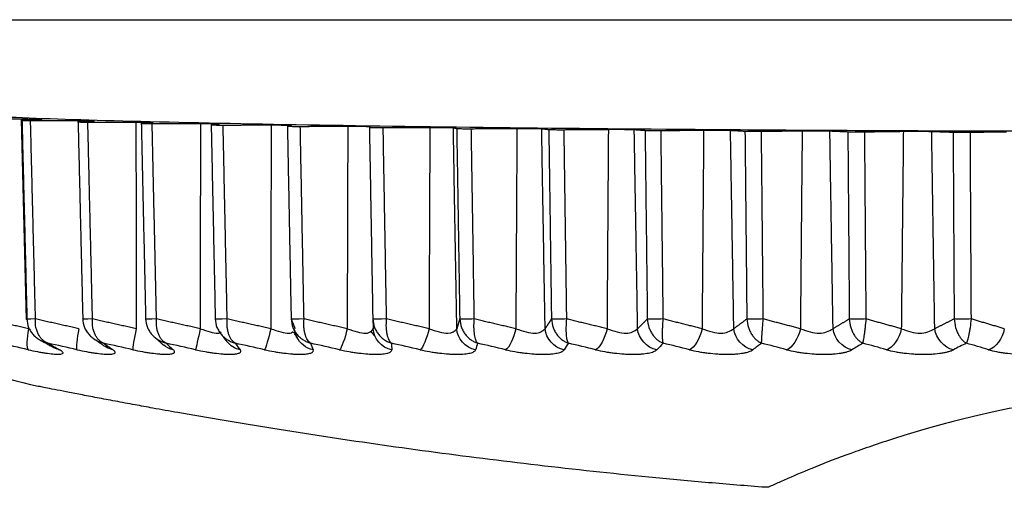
# Model space of a CAD drawing. Header units: millimetres. Extents: x 4 to 205, y 5 to 292.
# Tile 75 of 106: x 171.46 to 175.89, y 168.18 to 170.29. Entities that reach past the tile are written whole.
import ezdxf

# ---------------------------------------------------------------- set-up
doc = ezdxf.new("R2010")
doc.units = ezdxf.units.MM
doc.layers.add('1', color=7, linetype='CONTINUOUS')

msp = doc.modelspace()

# ---------------------------------------------------------------- linework, layer by layer
at = {"layer": '1', "color": 27, "linetype": 'CONTINUOUS'}
for p, q in [((169.4126, 170.2852), (184.6626, 170.2852)), ((171.4665, 169.8344), (171.4888, 168.9365))]:
    msp.add_line(p, q, dxfattribs=at)
msp.add_arc((176.9126, 190.4852), 22.5, 254.73261, 256.19423, dxfattribs=at)
for points, knots in [([(182.8626, 169.8852), (182.8571, 169.8818), (182.846, 169.875), (182.7278, 169.8616), (182.4457, 169.8452), (181.8918, 169.8271), (181.1472, 169.8113), (180.2398, 169.7983), (179.2044, 169.7886), (178.081, 169.7827), (176.9126, 169.7807), (175.7443, 169.7827), (174.6208, 169.7886), (173.5855, 169.7983), (172.678, 169.8113), (171.9335, 169.8271), (171.3796, 169.8452), (171.0975, 169.8616), (170.9793, 169.875), (170.9682, 169.8818), (170.9626, 169.8852)], [0, 0, 0, 0, 0.031283, 0.062566, 0.125057, 0.187547, 0.250038, 0.312528, 0.375019, 0.437509, 0.5, 0.562491, 0.624981, 0.687472, 0.749962, 0.812453, 0.874943, 0.937434, 0.968717, 1, 1, 1, 1]), ([(171.4705, 169.8328), (171.4686, 169.8327), (171.4635, 169.8324), (171.4753, 169.8318), (171.4979, 169.8317), (171.5092, 169.8316)], [0, 0, 0, 0, 0.222588, 0.611344, 1, 1, 1, 1]), ([(171.4965, 169.8383), (171.5188, 169.8381), (171.5526, 169.8378), (171.5653, 169.8369), (171.5587, 169.8365), (171.5553, 169.8363)], [0, 0, 0, 0, 0.494003, 0.747001, 1, 1, 1, 1]), ([(171.724, 169.831), (171.7472, 169.8309), (171.7823, 169.8306), (171.799, 169.8297), (171.7942, 169.8293), (171.7919, 169.8291)], [0, 0, 0, 0, 0.494002, 0.747001, 1, 1, 1, 1]), ([(171.723, 169.8255), (171.7218, 169.8254), (171.7178, 169.8251), (171.7304, 169.8246), (171.7548, 169.8244), (171.767, 169.8244)], [0, 0, 0, 0, 0.179863, 0.590022, 1, 1, 1, 1]), ([(171.9835, 169.8241), (172.0075, 169.824), (172.0437, 169.8237), (172.0642, 169.8229), (172.0614, 169.8225), (172.0599, 169.8223)], [0, 0, 0, 0, 0.494002, 0.747001, 1, 1, 1, 1]), ([(172.0075, 169.8186), (172.0068, 169.8185), (172.0039, 169.8182), (172.0171, 169.8177), (172.0434, 169.8176), (172.0565, 169.8175)], [0, 0, 0, 0, 0.136752, 0.568508, 1, 1, 1, 1]), ([(172.2734, 169.8175), (172.298, 169.8174), (172.3351, 169.8173), (172.3593, 169.8165), (172.3584, 169.816), (172.3579, 169.8158)], [0, 0, 0, 0, 0.494002, 0.747001, 1, 1, 1, 1]), ([(172.3222, 169.8121), (172.3219, 169.812), (172.32, 169.8118), (172.3339, 169.8112), (172.3619, 169.8111), (172.3759, 169.8111)], [0, 0, 0, 0, 0.093235, 0.546793, 1, 1, 1, 1]), ([(172.5919, 169.8114), (172.6169, 169.8113), (172.6547, 169.8112), (172.6824, 169.8104), (172.6835, 169.81), (172.684, 169.8098)], [0, 0, 0, 0, 0.494002, 0.747001, 1, 1, 1, 1]), ([(172.6652, 169.806), (172.6681, 169.8057), (172.6733, 169.8053), (172.7058, 169.805), (172.7205, 169.8051), (172.7233, 169.8051)], [0, 0, 0, 0, 0.496082, 0.906674, 1, 1, 1, 1]), ([(172.937, 169.8057), (172.9622, 169.8057), (173.0005, 169.8056), (173.0317, 169.8049), (173.0346, 169.8044), (173.0361, 169.8042)], [0, 0, 0, 0, 0.494002, 0.747001, 1, 1, 1, 1]), ([(173.0343, 169.8004), (173.0384, 169.8002), (173.0455, 169.7997), (173.0777, 169.7995), (173.0924, 169.7996), (173.0964, 169.7996)], [0, 0, 0, 0, 0.494845, 0.863, 1, 1, 1, 1]), ([(173.3065, 169.8005), (173.332, 169.8005), (173.3704, 169.8005), (173.4048, 169.7998), (173.4097, 169.7994), (173.4122, 169.7992)], [0, 0, 0, 0, 0.494002, 0.747001, 1, 1, 1, 1]), ([(173.4273, 169.7954), (173.4326, 169.7951), (173.4413, 169.7947), (173.4732, 169.7946), (173.4878, 169.7946), (173.4931, 169.7946)], [0, 0, 0, 0, 0.493999, 0.819618, 1, 1, 1, 1]), ([(173.6983, 169.7958), (173.7237, 169.7959), (173.7621, 169.7959), (173.7996, 169.7953), (173.8064, 169.7948), (173.8098, 169.7946)], [0, 0, 0, 0, 0.494002, 0.747001, 1, 1, 1, 1]), ([(173.8418, 169.7909), (173.8482, 169.7907), (173.8583, 169.7903), (173.8898, 169.7901), (173.9044, 169.7902), (173.9108, 169.7902)], [0, 0, 0, 0, 0.493539, 0.776492, 1, 1, 1, 1]), ([(174.1099, 169.7917), (174.1363, 169.7918), (174.189, 169.7919), (174.214, 169.7911), (174.2265, 169.7907)], [0, 0, 0, 0, 0.499996, 1, 1, 1, 1]), ([(174.2752, 169.787), (174.2827, 169.7868), (174.2938, 169.7864), (174.3251, 169.7863), (174.3394, 169.7864), (174.347, 169.7864)], [0, 0, 0, 0, 0.493465, 0.733586, 1, 1, 1, 1]), ([(174.5388, 169.7882), (174.5648, 169.7883), (174.6168, 169.7885), (174.6454, 169.7877), (174.6597, 169.7873)], [0, 0, 0, 0, 0.499997, 1, 1, 1, 1]), ([(174.7248, 169.7837), (174.7333, 169.7835), (174.7452, 169.7831), (174.7762, 169.783), (174.7903, 169.7831), (174.799, 169.7832)], [0, 0, 0, 0, 0.493776, 0.690865, 1, 1, 1, 1]), ([(174.9823, 169.7852), (175.0078, 169.7853), (175.0588, 169.7856), (175.0908, 169.7849), (175.1069, 169.7845)], [0, 0, 0, 0, 0.499997, 1, 1, 1, 1]), ([(175.4377, 169.7829), (175.4625, 169.783), (175.5121, 169.7834), (175.5475, 169.7827), (175.5652, 169.7823)], [0, 0, 0, 0, 0.499998, 1, 1, 1, 1]), ([(175.1879, 169.781), (175.1974, 169.7808), (175.2098, 169.7805), (175.2405, 169.7804), (175.2543, 169.7805), (175.264, 169.7806)], [0, 0, 0, 0, 0.494455, 0.64832, 1, 1, 1, 1]), ([(175.6616, 169.779), (175.672, 169.7788), (175.6848, 169.7785), (175.715, 169.7785), (175.7286, 169.7786), (175.7392, 169.7787)], [0, 0, 0, 0, 0.495595, 0.605792, 1, 1, 1, 1]), ([(171.4928, 168.9382), (171.4941, 168.9252), (171.4962, 168.9058), (171.5089, 168.883), (171.5209, 168.8676), (171.5351, 168.8544), (171.5511, 168.8435), (171.5684, 168.8347), (171.5806, 168.8309), (171.5868, 168.829)], [0, 0, 0, 0, 0.248727, 0.373874, 0.499055, 0.624261, 0.749488, 0.874736, 1, 1, 1, 1]), ([(171.5868, 168.829), (171.5827, 168.8309), (171.5747, 168.8347), (171.5636, 168.8435), (171.5536, 168.8544), (171.5449, 168.8676), (171.538, 168.883), (171.5311, 168.9058), (171.5313, 168.9252), (171.5314, 168.9382)], [0, 0, 0, 0, 0.125264, 0.250511, 0.375738, 0.500945, 0.626125, 0.751273, 1, 1, 1, 1]), ([(171.7441, 168.9382), (171.7455, 168.9252), (171.7477, 168.9058), (171.7603, 168.883), (171.7722, 168.8676), (171.7863, 168.8544), (171.8021, 168.8435), (171.8191, 168.8347), (171.8312, 168.8309), (171.8372, 168.829)], [0, 0, 0, 0, 0.248727, 0.373874, 0.499055, 0.624261, 0.749488, 0.874736, 1, 1, 1, 1]), ([(171.8372, 168.829), (171.8335, 168.8309), (171.8263, 168.8347), (171.8163, 168.8435), (171.8073, 168.8544), (171.7995, 168.8676), (171.7934, 168.883), (171.7874, 168.9058), (171.7877, 168.9252), (171.788, 168.9382)], [0, 0, 0, 0, 0.125264, 0.250511, 0.375738, 0.500945, 0.626125, 0.751273, 1, 1, 1, 1]), ([(172.0272, 168.9382), (172.0287, 168.9252), (172.031, 168.9058), (172.0435, 168.883), (172.0552, 168.8676), (172.0691, 168.8544), (172.0846, 168.8435), (172.1012, 168.8347), (172.113, 168.8309), (172.1189, 168.829)], [0, 0, 0, 0, 0.248727, 0.373874, 0.499055, 0.624261, 0.749488, 0.874736, 1, 1, 1, 1]), ([(172.1189, 168.829), (172.1157, 168.8309), (172.1092, 168.8347), (172.1004, 168.8435), (172.0924, 168.8544), (172.0857, 168.8676), (172.0804, 168.883), (172.0753, 168.9058), (172.0758, 168.9252), (172.0762, 168.9382)], [0, 0, 0, 0, 0.125264, 0.250511, 0.375738, 0.500945, 0.626125, 0.751273, 1, 1, 1, 1]), ([(172.3405, 168.9382), (172.3421, 168.9252), (172.3444, 168.9058), (172.3567, 168.883), (172.3681, 168.8676), (172.3817, 168.8544), (172.3968, 168.8435), (172.413, 168.8347), (172.4245, 168.8309), (172.4302, 168.829)], [0, 0, 0, 0, 0.248727, 0.373874, 0.499055, 0.624261, 0.749488, 0.874736, 1, 1, 1, 1]), ([(172.4302, 168.829), (172.4274, 168.8309), (172.4218, 168.8347), (172.4141, 168.8435), (172.4073, 168.8544), (172.4016, 168.8676), (172.3971, 168.883), (172.3929, 168.9058), (172.3937, 168.9252), (172.3942, 168.9382)], [0, 0, 0, 0, 0.125264, 0.250511, 0.375738, 0.500945, 0.626125, 0.751273, 1, 1, 1, 1]), ([(172.682, 168.9382), (172.6836, 168.9252), (172.686, 168.9058), (172.698, 168.883), (172.7091, 168.8676), (172.7223, 168.8544), (172.7369, 168.8435), (172.7525, 168.8347), (172.7636, 168.8309), (172.7691, 168.829)], [0, 0, 0, 0, 0.248727, 0.373874, 0.499055, 0.624261, 0.749488, 0.874736, 1, 1, 1, 1]), ([(172.7691, 168.829), (172.7667, 168.8309), (172.762, 168.8347), (172.7556, 168.8435), (172.75, 168.8544), (172.7453, 168.8676), (172.7417, 168.883), (172.7385, 168.9058), (172.7394, 168.9252), (172.74, 168.9382)], [0, 0, 0, 0, 0.125264, 0.250511, 0.375738, 0.500945, 0.626125, 0.751273, 1, 1, 1, 1]), ([(173.0495, 168.9382), (173.0512, 168.9252), (173.0536, 168.9058), (173.0653, 168.883), (173.076, 168.8676), (173.0887, 168.8544), (173.1027, 168.8435), (173.1177, 168.8347), (173.1283, 168.8309), (173.1336, 168.829)], [0, 0, 0, 0, 0.248727, 0.373874, 0.499055, 0.624261, 0.749488, 0.874736, 1, 1, 1, 1]), ([(173.1336, 168.829), (173.1316, 168.8309), (173.1278, 168.8347), (173.1228, 168.8435), (173.1183, 168.8544), (173.1147, 168.8676), (173.112, 168.883), (173.1098, 168.9058), (173.1109, 168.9252), (173.1116, 168.9382)], [0, 0, 0, 0, 0.125264, 0.250511, 0.375738, 0.500945, 0.626125, 0.751273, 1, 1, 1, 1]), ([(173.4409, 168.9382), (173.4426, 168.9252), (173.445, 168.9058), (173.4563, 168.883), (173.4666, 168.8676), (173.4786, 168.8544), (173.492, 168.8435), (173.5063, 168.8347), (173.5163, 168.8309), (173.5213, 168.829)], [0, 0, 0, 0, 0.248727, 0.373874, 0.499055, 0.624261, 0.749488, 0.874736, 1, 1, 1, 1]), ([(173.5213, 168.829), (173.5199, 168.8309), (173.517, 168.8347), (173.5132, 168.8435), (173.51, 168.8544), (173.5075, 168.8676), (173.5058, 168.883), (173.5045, 168.9058), (173.5058, 168.9252), (173.5066, 168.9382)], [0, 0, 0, 0, 0.125264, 0.250511, 0.375738, 0.500945, 0.626125, 0.751273, 1, 1, 1, 1]), ([(173.8537, 168.9382), (173.8553, 168.9252), (173.8579, 168.9058), (173.8686, 168.883), (173.8784, 168.8676), (173.8898, 168.8544), (173.9024, 168.8435), (173.9159, 168.8347), (173.9253, 168.8309), (173.93, 168.829)], [0, 0, 0, 0, 0.248727, 0.373874, 0.499055, 0.624261, 0.749488, 0.874736, 1, 1, 1, 1]), ([(173.93, 168.829), (173.929, 168.8309), (173.9271, 168.8347), (173.9247, 168.8435), (173.9227, 168.8544), (173.9213, 168.8676), (173.9205, 168.883), (173.9203, 168.9058), (173.9217, 168.9252), (173.9227, 168.9382)], [0, 0, 0, 0, 0.125264, 0.250511, 0.375738, 0.500945, 0.626125, 0.751273, 1, 1, 1, 1]), ([(174.2853, 168.9382), (174.287, 168.9252), (174.2895, 168.9058), (174.2997, 168.883), (174.3089, 168.8676), (174.3196, 168.8544), (174.3314, 168.8435), (174.3439, 168.8347), (174.3527, 168.8309), (174.3571, 168.829)], [0, 0, 0, 0, 0.248727, 0.373874, 0.499055, 0.624261, 0.749488, 0.874736, 1, 1, 1, 1]), ([(174.357, 168.829), (174.3566, 168.8309), (174.3556, 168.8347), (174.3546, 168.8435), (174.3539, 168.8544), (174.3536, 168.8676), (174.3537, 168.883), (174.3545, 168.9058), (174.3561, 168.9252), (174.3571, 168.9382)], [0, 0, 0, 0, 0.125264, 0.250511, 0.375738, 0.500945, 0.626125, 0.751273, 1, 1, 1, 1]), ([(174.7332, 168.9382), (174.7348, 168.9252), (174.7373, 168.9058), (174.7468, 168.883), (174.7554, 168.8676), (174.7653, 168.8544), (174.7762, 168.8435), (174.7878, 168.8347), (174.7959, 168.8309), (174.7999, 168.829)], [0, 0, 0, 0, 0.248727, 0.373874, 0.499055, 0.624261, 0.749488, 0.874736, 1, 1, 1, 1]), ([(174.7999, 168.829), (174.7999, 168.8309), (174.7999, 168.8347), (174.8002, 168.8435), (174.8008, 168.8544), (174.8016, 168.8676), (174.8027, 168.883), (174.8044, 168.9058), (174.8062, 168.9252), (174.8073, 168.9382)], [0, 0, 0, 0, 0.125264, 0.250511, 0.375738, 0.500945, 0.626125, 0.751273, 1, 1, 1, 1]), ([(175.1944, 168.9382), (175.1961, 168.9252), (175.1985, 168.9058), (175.2074, 168.883), (175.2153, 168.8676), (175.2244, 168.8544), (175.2343, 168.8435), (175.2448, 168.8347), (175.2521, 168.8309), (175.2557, 168.829)], [0, 0, 0, 0, 0.248727, 0.373874, 0.499055, 0.624261, 0.749488, 0.874736, 1, 1, 1, 1]), ([(175.2557, 168.829), (175.2562, 168.8309), (175.2572, 168.8347), (175.2589, 168.8435), (175.2607, 168.8544), (175.2626, 168.8676), (175.2647, 168.883), (175.2674, 168.9058), (175.2693, 168.9252), (175.2705, 168.9382)], [0, 0, 0, 0, 0.125264, 0.250511, 0.375738, 0.500945, 0.626125, 0.751273, 1, 1, 1, 1]), ([(175.6663, 168.9382), (175.6679, 168.9252), (175.6703, 168.9058), (175.6784, 168.883), (175.6856, 168.8676), (175.6938, 168.8544), (175.7027, 168.8435), (175.7121, 168.8347), (175.7185, 168.8309), (175.7218, 168.829)], [0, 0, 0, 0, 0.248727, 0.373874, 0.499055, 0.624261, 0.749488, 0.874736, 1, 1, 1, 1]), ([(175.7217, 168.829), (175.7227, 168.8309), (175.7247, 168.8347), (175.7277, 168.8435), (175.7308, 168.8544), (175.7339, 168.8676), (175.7368, 168.883), (175.7405, 168.9058), (175.7425, 168.9252), (175.7438, 168.9382)], [0, 0, 0, 0, 0.125264, 0.250511, 0.375738, 0.500945, 0.626125, 0.751273, 1, 1, 1, 1]), ([(172.2733, 168.8944), (172.3039, 168.8843), (172.3494, 168.8691), (172.3642, 168.8765), (172.3674, 168.8801)], [0, 0, 0, 0, 0.672532, 1, 1, 1, 1]), ([(172.5905, 168.8944), (172.6216, 168.8842), (172.6692, 168.8687), (172.6867, 168.8769), (172.6911, 168.8812)], [0, 0, 0, 0, 0.653092, 1, 1, 1, 1]), ([(172.9343, 168.8944), (172.9658, 168.8842), (173.0069, 168.8709), (173.0278, 168.875), (173.0319, 168.8766)], [0, 0, 0, 0, 0.76512, 1, 1, 1, 1]), ([(173.3027, 168.8944), (173.3343, 168.8842), (173.3974, 168.8639), (173.4178, 168.8842), (173.4279, 168.8944)], [0, 0, 0, 0, 0.499956, 1, 1, 1, 1]), ([(173.6933, 168.8944), (173.7249, 168.8842), (173.7879, 168.8639), (173.8129, 168.8843), (173.8253, 168.8944)], [0, 0, 0, 0, 0.500634, 1, 1, 1, 1]), ([(174.1038, 168.8944), (174.1351, 168.8842), (174.1976, 168.8639), (174.227, 168.8842), (174.2417, 168.8944)], [0, 0, 0, 0, 0.499953, 1, 1, 1, 1]), ([(174.5316, 168.8944), (174.5624, 168.8842), (174.624, 168.8639), (174.6577, 168.8842), (174.6746, 168.8944)], [0, 0, 0, 0, 0.499955, 1, 1, 1, 1]), ([(174.9741, 168.8944), (175.0043, 168.8842), (175.0646, 168.8639), (175.1024, 168.8842), (175.1213, 168.8944)], [0, 0, 0, 0, 0.499955, 1, 1, 1, 1]), ([(175.4285, 168.8944), (175.4579, 168.8842), (175.5165, 168.8639), (175.5582, 168.8842), (175.579, 168.8944)], [0, 0, 0, 0, 0.499956, 1, 1, 1, 1]), ([(171.4986, 168.7998), (171.5126, 168.7968), (171.5336, 168.7923), (171.5593, 168.7876), (171.5835, 168.7837), (171.605, 168.7809), (171.6226, 168.7796), (171.6338, 168.7792), (171.6428, 168.7796), (171.6517, 168.7809), (171.6558, 168.7837), (171.6551, 168.7876), (171.6522, 168.7912), (171.6471, 168.7952), (171.6418, 168.7983), (171.6391, 168.7998)], [0, 0, 0, 0, 0.124868, 0.187439, 0.249989, 0.374815, 0.437354, 0.499898, 0.562442, 0.624981, 0.749808, 0.812358, 0.874929, 0.937484, 1, 1, 1, 1]), ([(171.7182, 168.7998), (171.7324, 168.7968), (171.7538, 168.7923), (171.7806, 168.7876), (171.806, 168.7837), (171.829, 168.7809), (171.8484, 168.7796), (171.8611, 168.7792), (171.8717, 168.7796), (171.8828, 168.7809), (171.8892, 168.7837), (171.8908, 168.7876), (171.8896, 168.7912), (171.8862, 168.7952), (171.8819, 168.7983), (171.8798, 168.7998)], [0, 0, 0, 0, 0.124868, 0.187439, 0.249989, 0.374814, 0.437354, 0.499898, 0.562442, 0.624981, 0.749808, 0.812358, 0.874929, 0.937484, 1, 1, 1, 1]), ([(171.9697, 168.7998), (171.9841, 168.7968), (172.0058, 168.7923), (172.0334, 168.7876), (172.0599, 168.7837), (172.0844, 168.7809), (172.1055, 168.7796), (172.1196, 168.7792), (172.1316, 168.7796), (172.1449, 168.7809), (172.1536, 168.7837), (172.1575, 168.7876), (172.158, 168.7912), (172.1563, 168.7952), (172.1531, 168.7983), (172.1515, 168.7998)], [0, 0, 0, 0, 0.124868, 0.187439, 0.249989, 0.374814, 0.437354, 0.499898, 0.562442, 0.624981, 0.749808, 0.812358, 0.874929, 0.937484, 1, 1, 1, 1]), ([(172.2517, 168.7998), (172.2662, 168.7968), (172.2881, 168.7923), (172.3164, 168.7876), (172.3438, 168.7837), (172.3695, 168.7809), (172.3922, 168.7796), (172.4076, 168.7792), (172.4211, 168.7796), (172.4363, 168.7809), (172.4472, 168.7837), (172.4534, 168.7876), (172.4556, 168.7912), (172.4557, 168.7952), (172.4536, 168.7983), (172.4526, 168.7998)], [0, 0, 0, 0, 0.12487, 0.187441, 0.249991, 0.374816, 0.437353, 0.499896, 0.562439, 0.624977, 0.749801, 0.812351, 0.874922, 0.937479, 1, 1, 1, 1]), ([(172.5624, 168.7998), (172.577, 168.7968), (172.5988, 168.7923), (172.6277, 168.7876), (172.6558, 168.7837), (172.6826, 168.7809), (172.7067, 168.7796), (172.7233, 168.7792), (172.7382, 168.7796), (172.7554, 168.7809), (172.7684, 168.7837), (172.7769, 168.7876), (172.7808, 168.7912), (172.7825, 168.7952), (172.7816, 168.7983), (172.7812, 168.7998)], [0, 0, 0, 0, 0.124868, 0.187439, 0.249988, 0.374814, 0.437354, 0.499898, 0.562442, 0.624981, 0.749808, 0.812358, 0.874929, 0.937484, 1, 1, 1, 1]), ([(172.9, 168.7998), (172.9145, 168.7968), (172.9362, 168.7923), (172.9654, 168.7876), (172.9941, 168.7837), (173.0218, 168.7809), (173.0472, 168.7796), (173.0649, 168.7792), (173.081, 168.7796), (173.1001, 168.7809), (173.1152, 168.7837), (173.1258, 168.7876), (173.1314, 168.7912), (173.1349, 168.7952), (173.1351, 168.7983), (173.1352, 168.7998)], [0, 0, 0, 0, 0.124868, 0.187439, 0.249988, 0.374814, 0.437354, 0.499898, 0.562442, 0.624981, 0.749808, 0.812358, 0.874929, 0.937484, 1, 1, 1, 1]), ([(173.2623, 168.7998), (173.2766, 168.7968), (173.298, 168.7923), (173.3274, 168.7876), (173.3565, 168.7837), (173.385, 168.7809), (173.4115, 168.7796), (173.4303, 168.7792), (173.4475, 168.7796), (173.4683, 168.7809), (173.4854, 168.7837), (173.4981, 168.7876), (173.5054, 168.7912), (173.5105, 168.7952), (173.5119, 168.7983), (173.5125, 168.7998)], [0, 0, 0, 0, 0.124868, 0.187439, 0.249989, 0.374814, 0.437354, 0.499898, 0.562442, 0.624981, 0.749808, 0.812358, 0.874929, 0.937484, 1, 1, 1, 1]), ([(173.6471, 168.7998), (173.6611, 168.7968), (173.6822, 168.7923), (173.7115, 168.7876), (173.7409, 168.7837), (173.77, 168.7809), (173.7974, 168.7796), (173.8171, 168.7792), (173.8354, 168.7796), (173.8578, 168.7809), (173.8767, 168.7837), (173.8914, 168.7876), (173.9003, 168.7912), (173.9071, 168.7952), (173.9096, 168.7983), (173.9108, 168.7998)], [0, 0, 0, 0, 0.124874, 0.187445, 0.249995, 0.374821, 0.43736, 0.499904, 0.562446, 0.624984, 0.749809, 0.812358, 0.874928, 0.937483, 1, 1, 1, 1]), ([(174.052, 168.7998), (174.0657, 168.7968), (174.0863, 168.7923), (174.1154, 168.7876), (174.1448, 168.7837), (174.1743, 168.7809), (174.2026, 168.7796), (174.2229, 168.7792), (174.2422, 168.7796), (174.266, 168.7809), (174.2867, 168.7837), (174.3034, 168.7876), (174.3138, 168.7912), (174.3223, 168.7952), (174.3259, 168.7983), (174.3277, 168.7998)], [0, 0, 0, 0, 0.124868, 0.187439, 0.249988, 0.374814, 0.437354, 0.499898, 0.562442, 0.624981, 0.749808, 0.812358, 0.874929, 0.937484, 1, 1, 1, 1]), ([(174.4746, 168.7998), (174.4879, 168.7968), (174.5078, 168.7923), (174.5365, 168.7876), (174.5658, 168.7837), (174.5955, 168.7809), (174.6244, 168.7796), (174.6454, 168.7792), (174.6655, 168.7796), (174.6906, 168.7809), (174.7129, 168.7837), (174.7315, 168.7876), (174.7434, 168.7912), (174.7534, 168.7952), (174.7581, 168.7983), (174.7604, 168.7998)], [0, 0, 0, 0, 0.124868, 0.187439, 0.249988, 0.374814, 0.437354, 0.499898, 0.562442, 0.624981, 0.749808, 0.812358, 0.874929, 0.937484, 1, 1, 1, 1]), ([(174.9122, 168.7998), (174.925, 168.7968), (174.9441, 168.7923), (174.9723, 168.7876), (175.0012, 168.7837), (175.031, 168.7809), (175.0603, 168.7796), (175.0818, 168.7792), (175.1026, 168.7796), (175.1289, 168.7809), (175.1527, 168.7837), (175.173, 168.7876), (175.1863, 168.7912), (175.1978, 168.7952), (175.2035, 168.7983), (175.2064, 168.7998)], [0, 0, 0, 0, 0.124868, 0.187439, 0.249988, 0.374814, 0.437354, 0.499898, 0.562442, 0.624981, 0.749808, 0.812358, 0.874929, 0.937484, 1, 1, 1, 1]), ([(175.3622, 168.7998), (175.3743, 168.7968), (175.3926, 168.7923), (175.4201, 168.7876), (175.4484, 168.7837), (175.4781, 168.7809), (175.5076, 168.7796), (175.5296, 168.7792), (175.5509, 168.7796), (175.5782, 168.7809), (175.6033, 168.7837), (175.6252, 168.7876), (175.6399, 168.7912), (175.6528, 168.7952), (175.6596, 168.7983), (175.6629, 168.7998)], [0, 0, 0, 0, 0.124868, 0.187439, 0.249989, 0.374814, 0.437354, 0.499898, 0.562442, 0.624981, 0.749808, 0.812358, 0.874929, 0.937484, 1, 1, 1, 1]), ([(175.8217, 168.7998), (175.8331, 168.7968), (175.8504, 168.7923), (175.877, 168.7876), (175.9047, 168.7837), (175.934, 168.7809), (175.9637, 168.7796), (175.9858, 168.7792), (176.0076, 168.7796), (176.0357, 168.7809), (176.062, 168.7837), (176.0854, 168.7876), (176.1013, 168.7912), (176.1155, 168.7952), (176.1233, 168.7983), (176.1272, 168.7998)], [0, 0, 0, 0, 0.124868, 0.187439, 0.249989, 0.374814, 0.437354, 0.499898, 0.562442, 0.624981, 0.749808, 0.812358, 0.874929, 0.937484, 1, 1, 1, 1]), ([(174.8002, 168.1815), (174.7152, 168.1884), (174.5452, 168.2022), (174.2077, 168.2338), (173.79, 168.2784), (173.2994, 168.3401), (172.9032, 168.397), (172.5989, 168.4446), (172.3789, 168.4809), (172.1996, 168.5119), (172.0683, 168.5353), (171.9744, 168.5525), (171.8898, 168.5682), (171.8074, 168.5837), (171.733, 168.5979), (171.6681, 168.6106), (171.6145, 168.6211), (171.5743, 168.6291), (171.5492, 168.6341), (171.5436, 168.6352), (171.5435, 168.6352)], [0, 0, 0, 0, 0.062494, 0.124983, 0.249958, 0.374928, 0.499893, 0.562397, 0.624903, 0.687413, 0.723145, 0.749948, 0.781217, 0.812495, 0.843771, 0.875055, 0.906338, 0.937627, 0.968915, 1, 1, 1, 1]), ([(176.9126, 168.6352), (176.8693, 168.6349), (176.7825, 168.6342), (176.6405, 168.6285), (176.5174, 168.6201), (176.4133, 168.6104), (176.3127, 168.5995), (176.1701, 168.5808), (175.9985, 168.5521), (175.8282, 168.5171), (175.6774, 168.481), (175.5435, 168.4447), (175.424, 168.409), (175.3173, 168.3743), (175.19, 168.3299), (175.0557, 168.2784), (174.949, 168.2338), (174.8771, 168.2023), (174.8467, 168.1884), (174.8314, 168.1815)], [0, 0, 0, 0, 0.031263, 0.062523, 0.104185, 0.125029, 0.145871, 0.187535, 0.250008, 0.312496, 0.374991, 0.437492, 0.499995, 0.562499, 0.625004, 0.749994, 0.874992, 0.937494, 1, 1, 1, 1]), ([(174.8314, 168.1815), (174.8306, 168.1812), (174.8293, 168.1808), (174.8251, 168.1805), (174.8213, 168.1804), (174.8167, 168.1805), (174.81, 168.1807), (174.8041, 168.1812), (174.8002, 168.1815)], [0, 0, 0, 0, 0.249821, 0.374819, 0.499918, 0.625007, 0.749993, 1, 1, 1, 1])]:
    msp.add_open_spline(points, degree=3, knots=knots, dxfattribs=at)
for points, degree in [([(171.2846, 169.8392), (171.4965, 169.8383)], 1), ([(171.5553, 169.8363), (171.4705, 169.8328)], 1), ([(171.4705, 169.8328), (171.4928, 168.9382)], 1), ([(171.5092, 169.8316), (171.724, 169.831)], 1), ([(171.5314, 168.9382), (171.5092, 169.8316)], 1), ([(171.7919, 169.8291), (171.723, 169.8255)], 1), ([(171.723, 169.8255), (171.7441, 168.9382)], 1), ([(171.767, 169.8244), (171.9835, 169.8241)], 1), ([(171.788, 168.9382), (171.767, 169.8244)], 1), ([(171.9835, 169.8241), (171.9847, 168.8944)], 1), ([(172.0599, 169.8223), (172.0075, 169.8186)], 1), ([(172.0075, 169.8186), (172.0272, 168.9382)], 1), ([(172.0565, 169.8175), (172.2734, 169.8175)], 1), ([(172.0762, 168.9382), (172.0565, 169.8175)], 1), ([(172.2734, 169.8175), (172.2733, 168.8944)], 1), ([(172.3579, 169.8158), (172.3222, 169.8121)], 1), ([(172.3222, 169.8121), (172.3405, 168.9382)], 1), ([(172.3759, 169.8111), (172.5919, 169.8114)], 1), ([(172.3942, 168.9382), (172.3759, 169.8111)], 1), ([(172.5919, 169.8114), (172.5905, 168.8944)], 1), ([(172.684, 169.8098), (172.6652, 169.806)], 1), ([(172.6652, 169.806), (172.682, 168.9382)], 1), ([(172.7233, 169.8051), (172.937, 169.8057)], 1), ([(172.74, 168.9382), (172.7233, 169.8051)], 1), ([(172.937, 169.8057), (172.9343, 168.8944)], 1), ([(173.0361, 169.8042), (173.0343, 169.8004)], 1), ([(173.0343, 169.8004), (173.0495, 168.9382)], 1), ([(173.0964, 169.7996), (173.3065, 169.8005)], 1), ([(173.1116, 168.9382), (173.0964, 169.7996)], 1), ([(173.3065, 169.8005), (173.3027, 168.8944)], 1), ([(173.4122, 169.7992), (173.4273, 169.7954)], 1), ([(173.4279, 168.8944), (173.4122, 169.7992)], 1), ([(173.4273, 169.7954), (173.4395, 169.0301)], 1), ([(173.4931, 169.7946), (173.6983, 169.7958)], 1), ([(173.5066, 168.9382), (173.4931, 169.7946)], 1), ([(173.6983, 169.7958), (173.6933, 168.8944)], 1), ([(173.8098, 169.7946), (173.8418, 169.7909)], 1), ([(173.8253, 168.8944), (173.8098, 169.7946)], 1), ([(173.8418, 169.7909), (173.8503, 169.182)], 1), ([(173.9108, 169.7902), (174.1099, 169.7917)], 1), ([(173.9227, 168.9382), (173.9108, 169.7902)], 1), ([(174.1099, 169.7917), (174.1038, 168.8944)], 1), ([(174.2265, 169.7907), (174.2752, 169.787)], 1), ([(174.2417, 168.8944), (174.2265, 169.7907)], 1), ([(174.2752, 169.787), (174.2807, 169.3216)], 1), ([(174.347, 169.7864), (174.5388, 169.7882)], 1), ([(174.3571, 168.9382), (174.347, 169.7864)], 1), ([(174.5388, 169.7882), (174.5316, 168.8944)], 1), ([(174.6597, 169.7873), (174.7248, 169.7837)], 1), ([(174.6746, 168.8944), (174.6597, 169.7873)], 1), ([(174.7248, 169.7837), (174.7281, 169.4521)], 1), ([(174.799, 169.7832), (174.9823, 169.7852)], 1), ([(174.8073, 168.9382), (174.799, 169.7832)], 1), ([(174.9823, 169.7852), (174.9741, 168.8944)], 1), ([(175.1069, 169.7845), (175.1879, 169.781)], 1), ([(175.1213, 168.8944), (175.1069, 169.7845)], 1), ([(175.1879, 169.781), (175.1895, 169.5759)], 1), ([(175.264, 169.7806), (175.4377, 169.7829)], 1), ([(175.2705, 168.9382), (175.264, 169.7806)], 1), ([(175.4377, 169.7829), (175.4285, 168.8944)], 1), ([(175.5652, 169.7823), (175.6616, 169.779)], 1), ([(175.579, 168.8944), (175.5652, 169.7823)], 1), ([(175.6616, 169.779), (175.6621, 169.6959)], 1), ([(175.7392, 169.7787), (175.9023, 169.7812)], 1), ([(175.7438, 168.9382), (175.7392, 169.7787)], 1), ([(175.6621, 169.6959), (175.6663, 168.9382)], 1), ([(175.1895, 169.5759), (175.1944, 168.9382)], 1), ([(174.7281, 169.4521), (174.7332, 168.9382)], 1), ([(174.2807, 169.3216), (174.2853, 168.9382)], 1), ([(173.8503, 169.182), (173.8537, 168.9382)], 1), ([(173.4395, 169.0301), (173.4409, 168.9382)], 1), ([(171.5002, 168.8944), (171.4038, 168.9159), (171.308, 168.9382)], 2), ([(171.5314, 168.9382), (171.5013, 168.9375), (171.4809, 168.9375), (171.4928, 168.9382)], 3), ([(171.7265, 168.8944), (171.6287, 168.9159), (171.5314, 168.9382)], 2), ([(171.788, 168.9382), (171.7577, 168.9375), (171.7344, 168.9375), (171.7441, 168.9382)], 3), ([(171.9847, 168.8944), (171.8861, 168.9159), (171.788, 168.9382)], 2), ([(172.0762, 168.9382), (172.0458, 168.9375), (172.0199, 168.9375), (172.0272, 168.9382)], 3), ([(172.2733, 168.8944), (172.1744, 168.9159), (172.0762, 168.9382)], 2), ([(172.3942, 168.9382), (172.3639, 168.9375), (172.3355, 168.9375), (172.3405, 168.9382)], 3), ([(172.5905, 168.8944), (172.4921, 168.9159), (172.3942, 168.9382)], 2), ([(172.74, 168.9382), (172.7101, 168.9375), (172.6793, 168.9375), (172.682, 168.9382)], 3), ([(172.682, 168.9382), (172.6909, 168.9159), (172.6999, 168.8944)], 2), ([(172.6887, 168.9029), (172.7073, 168.8575)], 1), ([(172.9343, 168.8944), (172.8369, 168.9159), (172.74, 168.9382)], 2), ([(173.1116, 168.9382), (173.0821, 168.9375), (173.0493, 168.9375), (173.0495, 168.9382)], 3), ([(173.0495, 168.9382), (173.0508, 168.9159), (173.052, 168.8944)], 2), ([(173.3027, 168.8944), (173.2069, 168.9159), (173.1116, 168.9382)], 2), ([(173.4409, 168.9382), (173.4344, 168.9159), (173.4279, 168.8944)], 2), ([(173.5066, 168.9382), (173.4778, 168.9375), (173.443, 168.9375), (173.4409, 168.9382)], 3), ([(173.6933, 168.8944), (173.5997, 168.9159), (173.5066, 168.9382)], 2), ([(173.8537, 168.9382), (173.8395, 168.9159), (173.8253, 168.8944)], 2), ([(173.9227, 168.9382), (173.8947, 168.9375), (173.8582, 168.9375), (173.8537, 168.9382)], 3), ([(174.1038, 168.8944), (174.013, 168.9159), (173.9227, 168.9382)], 2), ([(174.2853, 168.9382), (174.2636, 168.9159), (174.2417, 168.8944)], 2), ([(174.3571, 168.9382), (174.3302, 168.9375), (174.2922, 168.9375), (174.2853, 168.9382)], 3), ([(174.5316, 168.8944), (174.4441, 168.9159), (174.3571, 168.9382)], 2), ([(174.7332, 168.9382), (174.704, 168.9159), (174.6746, 168.8944)], 2), ([(174.8073, 168.9382), (174.7816, 168.9375), (174.7423, 168.9375), (174.7332, 168.9382)], 3), ([(174.9741, 168.8944), (174.8905, 168.9159), (174.8073, 168.9382)], 2), ([(175.1944, 168.9382), (175.1578, 168.9158), (175.1213, 168.8944)], 2), ([(175.2705, 168.9382), (175.2461, 168.9375), (175.2058, 168.9375), (175.1944, 168.9382)], 3), ([(175.4285, 168.8944), (175.3492, 168.9159), (175.2705, 168.9382)], 2), ([(175.6663, 168.9382), (175.6228, 168.9159), (175.579, 168.8944)], 2), ([(175.7438, 168.9382), (175.7209, 168.9375), (175.6799, 168.9375), (175.6663, 168.9382)], 3), ([(175.8921, 168.8944), (175.8178, 168.9159), (175.7438, 168.9382)], 2), ([(171.5002, 168.8944), (171.4908, 168.8493), (171.4901, 168.8073), (171.4986, 168.7998)], 3), ([(171.7265, 168.8944), (171.7169, 168.8493), (171.7132, 168.8073), (171.7182, 168.7998)], 3), ([(171.9847, 168.8944), (171.9749, 168.8493), (171.9683, 168.8073), (171.9697, 168.7998)], 3), ([(172.0643, 168.8593), (172.1064, 168.8213)], 1), ([(172.2733, 168.8944), (172.2635, 168.8493), (172.2539, 168.8073), (172.2517, 168.7998)], 3), ([(172.3587, 168.8804), (172.3935, 168.8348)], 1), ([(172.5905, 168.8944), (172.5806, 168.8493), (172.5682, 168.8073), (172.5624, 168.7998)], 3), ([(172.7132, 168.8457), (172.6931, 168.8793)], 1), ([(172.7812, 168.7998), (172.7486, 168.8052), (172.7208, 168.8284), (172.7078, 168.8578)], 3), ([(172.9343, 168.8944), (172.9245, 168.8493), (172.9093, 168.8073), (172.9, 168.7998)], 3), ([(173.0319, 168.8766), (173.0412, 168.8803), (173.0466, 168.8874), (173.052, 168.8944)], 3), ([(173.0587, 168.8607), (173.043, 168.8801)], 1), ([(173.1352, 168.7998), (173.0896, 168.8073), (173.0527, 168.8493), (173.052, 168.8944)], 3), ([(173.3027, 168.8944), (173.293, 168.8493), (173.2751, 168.8073), (173.2623, 168.7998)], 3), ([(173.5125, 168.7998), (173.4669, 168.8073), (173.4294, 168.8493), (173.4279, 168.8944)], 3), ([(173.6933, 168.8944), (173.6838, 168.8493), (173.6633, 168.8073), (173.6471, 168.7998)], 3), ([(173.9108, 168.7998), (173.8655, 168.8073), (173.8275, 168.8493), (173.8253, 168.8944)], 3), ([(174.1038, 168.8944), (174.0945, 168.8493), (174.0715, 168.8073), (174.052, 168.7998)], 3), ([(174.3277, 168.7998), (174.2828, 168.8073), (174.2447, 168.8493), (174.2417, 168.8944)], 3), ([(174.5316, 168.8944), (174.5226, 168.8493), (174.4973, 168.8073), (174.4746, 168.7998)], 3), ([(174.7604, 168.7998), (174.7164, 168.8073), (174.6783, 168.8493), (174.6746, 168.8944)], 3), ([(174.9741, 168.8944), (174.9654, 168.8493), (174.9379, 168.8073), (174.9122, 168.7998)], 3), ([(175.2064, 168.7998), (175.1635, 168.8073), (175.1257, 168.8493), (175.1213, 168.8944)], 3), ([(175.4285, 168.8944), (175.4202, 168.8493), (175.3907, 168.8073), (175.3622, 168.7998)], 3), ([(175.6629, 168.7998), (175.6213, 168.8073), (175.5841, 168.8493), (175.579, 168.8944)], 3), ([(175.8921, 168.8944), (175.8842, 168.8493), (175.8529, 168.8073), (175.8217, 168.7998)], 3), ([(171.4986, 168.7998), (171.4555, 168.8096), (171.4123, 168.8193), (171.3692, 168.829)], 3), ([(171.5531, 168.843), (171.6143, 168.8086)], 1), ([(171.7182, 168.7998), (171.6744, 168.8096), (171.6306, 168.8193), (171.5868, 168.829)], 3), ([(171.5868, 168.829), (171.6042, 168.8193), (171.6216, 168.8096), (171.6391, 168.7998)], 3), ([(171.6391, 168.7998), (171.6249, 168.8024), (171.612, 168.809), (171.6013, 168.8184)], 3), ([(171.794, 168.8494), (171.8461, 168.8134)], 1), ([(171.9697, 168.7998), (171.9255, 168.8096), (171.8813, 168.8193), (171.8372, 168.829)], 3), ([(171.8372, 168.829), (171.8514, 168.8193), (171.8656, 168.8096), (171.8798, 168.7998)], 3), ([(171.8798, 168.7998), (171.8676, 168.8019), (171.8564, 168.8068), (171.8465, 168.8138)], 3), ([(172.1515, 168.7998), (172.1347, 168.8027), (172.1194, 168.8106), (172.107, 168.8219)], 3), ([(172.2517, 168.7998), (172.2074, 168.8096), (172.1632, 168.8193), (172.1189, 168.829)], 3), ([(172.1189, 168.829), (172.1298, 168.8193), (172.1406, 168.8096), (172.1515, 168.7998)], 3), ([(172.4526, 168.7998), (172.4292, 168.8037), (172.4085, 168.8171), (172.3942, 168.8354)], 3), ([(172.5624, 168.7998), (172.5183, 168.8096), (172.4743, 168.8193), (172.4302, 168.829)], 3), ([(172.4302, 168.829), (172.4377, 168.8193), (172.4451, 168.8096), (172.4526, 168.7998)], 3), ([(172.9, 168.7998), (172.8564, 168.8096), (172.8127, 168.8193), (172.7691, 168.829)], 3), ([(172.7691, 168.829), (172.7731, 168.8193), (172.7771, 168.8096), (172.7812, 168.7998)], 3), ([(173.2623, 168.7998), (173.2194, 168.8096), (173.1765, 168.8193), (173.1336, 168.829)], 3), ([(173.1336, 168.829), (173.1341, 168.8193), (173.1347, 168.8096), (173.1352, 168.7998)], 3), ([(173.5213, 168.829), (173.5184, 168.8193), (173.5155, 168.8096), (173.5125, 168.7998)], 3), ([(173.6471, 168.7998), (173.6052, 168.8096), (173.5632, 168.8193), (173.5213, 168.829)], 3), ([(173.93, 168.829), (173.9236, 168.8193), (173.9172, 168.8096), (173.9108, 168.7998)], 3), ([(174.052, 168.7998), (174.0114, 168.8096), (173.9707, 168.8193), (173.93, 168.829)], 3), ([(174.3571, 168.829), (174.3473, 168.8193), (174.3375, 168.8096), (174.3277, 168.7998)], 3), ([(174.4746, 168.7998), (174.4354, 168.8096), (174.3962, 168.8193), (174.357, 168.829)], 3), ([(174.7999, 168.829), (174.7867, 168.8193), (174.7736, 168.8096), (174.7604, 168.7998)], 3), ([(174.9122, 168.7998), (174.8748, 168.8096), (174.8373, 168.8193), (174.7999, 168.829)], 3), ([(175.2557, 168.829), (175.2393, 168.8193), (175.2229, 168.8096), (175.2064, 168.7998)], 3), ([(175.3622, 168.7998), (175.3267, 168.8096), (175.2912, 168.8193), (175.2557, 168.829)], 3), ([(175.7218, 168.829), (175.7022, 168.8193), (175.6826, 168.8096), (175.6629, 168.7998)], 3), ([(175.8217, 168.7998), (175.7884, 168.8096), (175.7551, 168.8193), (175.7217, 168.829)], 3)]:
    msp.add_open_spline(points, degree=degree, dxfattribs=at)

doc.saveas('drawing.dxf')
